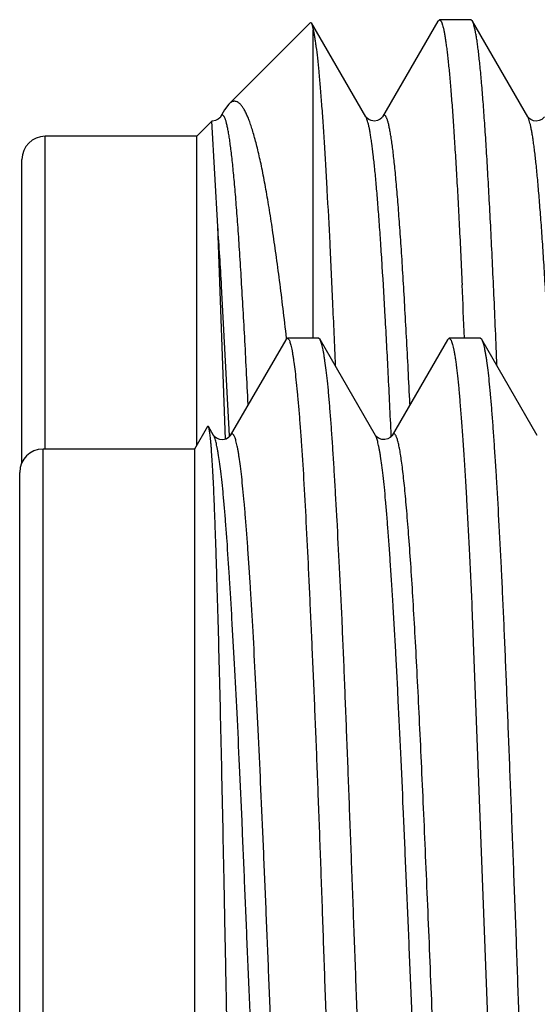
# Model space of a CAD drawing. Header units: inches. Extents: x 0 to 22, y 0 to 17.
# Tile 85 of 91: x 16.9148 to 17.0037, y 10.8789 to 11.0479. Entities that reach past the tile are written whole.
import ezdxf

# ---------------------------------------------------------------- set-up
doc = ezdxf.new("R2010")
doc.units = ezdxf.units.IN
doc.header["$LTSCALE"] = 1.21
doc.header["$MEASUREMENT"] = 0
doc.layers.get('0').update_dxf_attribs({"linetype": 'CONTINUOUS'})

msp = doc.modelspace()

# ---------------------------------------------------------------- linework, layer by layer
at = {"color": 7, "linetype": 'CONTINUOUS'}
for p, q in [((16.96477, 11.04739), (16.95074, 11.03337)), ((16.96477, 11.04739), (16.96494, 11.04733)), ((16.97427, 11.0312), (16.96494, 11.04733)), ((16.96494, 11.04733), (16.96523, 11.04614)), ((16.98662, 11.04762), (16.97711, 11.0312)), ((16.98662, 11.04762), (16.98689, 11.04785)), ((16.99228, 11.04785), (16.98689, 11.04785)), ((16.99255, 11.04762), (16.99228, 11.04785)), ((17.00205, 11.0312), (16.99255, 11.04762)), ((16.96523, 10.9932), (16.96523, 11.04614)), ((16.95074, 11.03337), (16.95002, 11.03237)), ((16.95002, 11.03237), (16.94934, 11.0312)), ((16.94785, 11.03047), (16.94523, 11.02785)), ((16.94884, 11.01237), (16.94785, 11.03047)), ((16.97429, 11.03116), (16.97427, 11.0312)), ((17.00208, 11.03115), (17.00205, 11.0312)), ((16.94523, 11.02785), (16.91923, 11.02785)), ((16.94523, 10.97487), (16.94523, 11.02785)), ((16.91523, 10.9719), (16.91523, 11.02385)), ((16.95015, 10.97592), (16.94884, 11.01237)), ((16.96051, 10.99296), (16.951, 10.97652)), ((16.96051, 10.99296), (16.96079, 10.9932)), ((16.96066, 10.99313), (16.96065, 10.99323)), ((16.96613, 10.9932), (16.96079, 10.9932)), ((16.96079, 10.9932), (16.96109, 10.99291)), ((16.9664, 10.99297), (16.96613, 10.9932)), ((16.97591, 10.97654), (16.9664, 10.99297)), ((16.98827, 10.99296), (16.97877, 10.97655)), ((16.98827, 10.99296), (16.98855, 10.9932)), ((16.99391, 10.9932), (16.98855, 10.9932)), ((16.98855, 10.9932), (16.98886, 10.99291)), ((16.99418, 10.99297), (16.99391, 10.9932)), ((17.00369, 10.97653), (16.99418, 10.99297)), ((16.94709, 10.97809), (16.94485, 10.9742)), ((16.94724, 10.97809), (16.94709, 10.97809)), ((16.94813, 10.97654), (16.94724, 10.97809)), ((16.94815, 10.97651), (16.94813, 10.97654)), ((16.94828, 10.97623), (16.94815, 10.97651)), ((16.951, 10.97652), (16.95099, 10.97651)), ((16.94485, 10.9742), (16.91885, 10.9742)), ((16.94485, 10.9742), (16.94485, 10.7622)), ((16.91485, 10.7662), (16.91485, 10.9702)), ((16.99246, 10.9477), (16.99248, 10.94709)), ((16.99248, 10.94709), (16.99549, 10.8682))]:
    msp.add_line(p, q, dxfattribs=at)
at = {"color": 9, "linetype": 'CONTINUOUS'}
for p, q in [((16.9745, 11.03064), (16.97429, 11.03117)), ((17.00217, 11.03095), (17.00205, 11.0312)), ((16.91923, 10.9742), (16.91923, 11.02785)), ((16.95084, 10.97649), (16.94951, 11.00212)), ((16.95085, 10.97634), (16.95084, 10.97649)), ((16.97863, 10.9764), (16.97862, 10.97657)), ((16.91885, 10.7622), (16.91885, 10.9742))]:
    msp.add_line(p, q, dxfattribs=at)
at = {"color": 7, "linetype": 'CONTINUOUS'}
for points in [[(16.94934, 11.0312), (16.94931, 11.03116), (16.9492, 11.03102), (16.94893, 11.03079), (16.94848, 11.03056), (16.94794, 11.03047), (16.94785, 11.03047)], [(16.97477, 11.03073), (16.97448, 11.03095), (16.97433, 11.03111), (16.97429, 11.03116)], [(16.97711, 11.0312), (16.97709, 11.03116), (16.97698, 11.03102), (16.97671, 11.03079), (16.97626, 11.03056), (16.97572, 11.03047), (16.9752, 11.03054), (16.97477, 11.03073)], [(17.00256, 11.03072), (17.00226, 11.03094), (17.0021, 11.03111), (17.00208, 11.03115)], [(17.00489, 11.0312), (17.00485, 11.03113), (17.00471, 11.03098), (17.00444, 11.03076), (17.00401, 11.03055), (17.00351, 11.03047), (17.00301, 11.03053), (17.00256, 11.03072)], [(16.95099, 10.97651), (16.95097, 10.97648), (16.95088, 10.97637), (16.95067, 10.97616), (16.95026, 10.97592), (16.94973, 10.97578), (16.94921, 10.97582), (16.94874, 10.97599), (16.94841, 10.97621), (16.94823, 10.97639), (16.94816, 10.97649), (16.94815, 10.97651)], [(16.97876, 10.97654), (16.97874, 10.9765), (16.97864, 10.97637), (16.97841, 10.97616), (16.97801, 10.97594), (16.97752, 10.97581), (16.97701, 10.97583), (16.97654, 10.976), (16.9762, 10.97622), (16.97601, 10.97641), (16.97593, 10.97651), (16.97592, 10.97654)]]:
    msp.add_lwpolyline(points, dxfattribs=at)
at = {"color": 9, "linetype": 'CONTINUOUS'}
for centre, radius, start, end in [((16.97294, 11.03043), 0.00153, 28.8436, 30.0436), ((16.10651, 10.95247), 0.84446, 3.37086, 4.06798)]:
    msp.add_arc(centre, radius, start, end, dxfattribs=at)
at = {"color": 7, "linetype": 'CONTINUOUS'}
for centre, radius, start, end in [((16.91923, 11.02385), 0.004, 90, 180), ((14.05813, 10.86807), 2.93573, 2.44364, 2.62214), ((16.91885, 10.9702), 0.004, 90, 180)]:
    msp.add_arc(centre, radius, start, end, dxfattribs=at)
for points, knots in [([(16.98689, 11.04785), (16.98691, 11.04785), (16.98695, 11.04784), (16.98701, 11.04781), (16.98707, 11.04774), (16.98713, 11.04766), (16.98719, 11.04755), (16.98726, 11.04742), (16.98732, 11.04727), (16.9874, 11.04702), (16.98751, 11.04664), (16.98763, 11.04612), (16.98775, 11.04551), (16.98787, 11.0448), (16.98799, 11.044), (16.98811, 11.04311), (16.98823, 11.04213), (16.9884, 11.04064), (16.98861, 11.03856), (16.98885, 11.0358), (16.98909, 11.0327), (16.98933, 11.02926), (16.98957, 11.0255), (16.98982, 11.02143), (16.99006, 11.01706), (16.99039, 11.01068), (16.99063, 11.00575), (16.99078, 11.00238)], [0, 0, 0, 0, 0.001353, 0.002892, 0.004745, 0.00699, 0.009668, 0.012805, 0.016416, 0.020509, 0.030167, 0.041808, 0.055444, 0.071076, 0.088701, 0.10831, 0.129894, 0.153438, 0.206344, 0.266881, 0.334876, 0.410127, 0.492412, 0.581484, 0.677076, 0.7789, 1, 1, 1, 1]), ([(16.99677, 10.98851), (16.99661, 10.99259), (16.99635, 10.99856), (16.99599, 11.00634), (16.99573, 11.01174), (16.99546, 11.01682), (16.9952, 11.02156), (16.99494, 11.02595), (16.99467, 11.02997), (16.99441, 11.03362), (16.99415, 11.03686), (16.99392, 11.03931), (16.99374, 11.04107), (16.99361, 11.04222), (16.99348, 11.04328), (16.99335, 11.04422), (16.99322, 11.04506), (16.99308, 11.04578), (16.99295, 11.0464), (16.99284, 11.04684), (16.99275, 11.04714), (16.99268, 11.04733), (16.99262, 11.04748), (16.99257, 11.04758), (16.99255, 11.04762)], [0, 0, 0, 0, 0.20615, 0.302375, 0.393572, 0.479416, 0.559602, 0.633846, 0.701887, 0.763483, 0.81842, 0.866509, 0.887933, 0.907587, 0.925456, 0.941527, 0.955789, 0.968236, 0.978866, 0.987685, 0.991422, 0.994714, 0.99757, 1, 1, 1, 1]), ([(16.96523, 11.04614), (16.96527, 11.04594), (16.96536, 11.04552), (16.96547, 11.04484), (16.96559, 11.04407), (16.96576, 11.04288), (16.96596, 11.04117), (16.96619, 11.03888), (16.96642, 11.03626), (16.96666, 11.03331), (16.96689, 11.03006), (16.96712, 11.02649), (16.96736, 11.02264), (16.96768, 11.01695), (16.96808, 11.00918), (16.96855, 10.99916), (16.96885, 10.99216), (16.969, 10.98851)], [0, 0, 0, 0, 0.010468, 0.022416, 0.035842, 0.050739, 0.084914, 0.124862, 0.170481, 0.221648, 0.278222, 0.340047, 0.40695, 0.478743, 0.636182, 0.810589, 1, 1, 1, 1]), ([(16.96065, 10.99323), (16.96045, 10.99492), (16.96007, 10.99821), (16.95947, 11.003), (16.95887, 11.0075), (16.95827, 11.01169), (16.95767, 11.01555), (16.95706, 11.01908), (16.95654, 11.0218), (16.95612, 11.0238), (16.95581, 11.02516), (16.9555, 11.02642), (16.95519, 11.02759), (16.95488, 11.02867), (16.95457, 11.02964), (16.95426, 11.03052), (16.95395, 11.03129), (16.95364, 11.03197), (16.95332, 11.03254), (16.95301, 11.03302), (16.95273, 11.03334), (16.95251, 11.03354), (16.95231, 11.03369), (16.95209, 11.0338), (16.95187, 11.03385), (16.95171, 11.03386), (16.95155, 11.03384), (16.95132, 11.03379), (16.95111, 11.03367), (16.9509, 11.03351), (16.9508, 11.03342), (16.95074, 11.03337)], [0, 0, 0, 0, 0.117591, 0.228918, 0.333594, 0.43125, 0.521537, 0.604134, 0.678748, 0.712981, 0.745125, 0.775156, 0.803053, 0.828799, 0.852383, 0.873803, 0.893064, 0.910188, 0.925216, 0.938225, 0.949345, 0.954266, 0.95881, 0.966972, 0.970754, 0.97445, 0.97816, 0.981983, 0.990298, 0.994951, 1, 1, 1, 1]), ([(16.96109, 10.99291), (16.96112, 10.99284), (16.9612, 10.99266), (16.9613, 10.99235), (16.9614, 10.99198), (16.9615, 10.99154), (16.9616, 10.99103), (16.9617, 10.99046), (16.9618, 10.98982), (16.96194, 10.98882), (16.96212, 10.98742), (16.96233, 10.98554), (16.96254, 10.9834), (16.96275, 10.98101), (16.96296, 10.97836), (16.96325, 10.97436), (16.96361, 10.96879), (16.96401, 10.96144), (16.96433, 10.95479), (16.9646, 10.94908), (16.96481, 10.94452), (16.96502, 10.9398), (16.96531, 10.93319), (16.96567, 10.9246), (16.96608, 10.91393), (16.96649, 10.90285), (16.96682, 10.89342), (16.96709, 10.88574), (16.96736, 10.87796), (16.96757, 10.87211), (16.96772, 10.8682)], [0, 0, 0, 0, 0.002045, 0.004603, 0.007686, 0.011297, 0.015441, 0.020117, 0.025326, 0.031066, 0.044131, 0.059289, 0.076508, 0.095751, 0.116978, 0.140143, 0.192081, 0.251118, 0.31674, 0.351843, 0.388373, 0.426249, 0.465387, 0.547105, 0.632807, 0.721739, 0.813121, 0.85948, 0.906147, 1, 1, 1, 1]), ([(16.97309, 10.8682), (16.97302, 10.87017), (16.97289, 10.8741), (16.97268, 10.87998), (16.97246, 10.88583), (16.97218, 10.89354), (16.97183, 10.90302), (16.97141, 10.91415), (16.97107, 10.92318), (16.97079, 10.93017), (16.97059, 10.93522), (16.97039, 10.94012), (16.97011, 10.94632), (16.96976, 10.95362), (16.9694, 10.9606), (16.96911, 10.96579), (16.96891, 10.96936), (16.9687, 10.9727), (16.9685, 10.97581), (16.9683, 10.97868), (16.96809, 10.98131), (16.96789, 10.98369), (16.96768, 10.9858), (16.96747, 10.98766), (16.96729, 10.98904), (16.96714, 10.99001), (16.96703, 10.99063), (16.96693, 10.99119), (16.96682, 10.99168), (16.96672, 10.9921), (16.96662, 10.99246), (16.96653, 10.99271), (16.96645, 10.99287), (16.96642, 10.99294), (16.9664, 10.99297)], [0, 0, 0, 0, 0.047187, 0.094272, 0.141145, 0.187704, 0.279469, 0.368749, 0.454751, 0.496282, 0.53671, 0.575945, 0.613899, 0.685635, 0.75128, 0.781634, 0.810251, 0.837068, 0.862026, 0.88507, 0.906151, 0.925224, 0.942251, 0.957195, 0.970029, 0.975646, 0.980728, 0.985273, 0.989281, 0.992752, 0.99569, 0.998101, 0.999113, 1, 1, 1, 1]), ([(16.98886, 10.99291), (16.98888, 10.99287), (16.98892, 10.99279), (16.989, 10.99259), (16.9891, 10.99229), (16.98921, 10.99188), (16.98932, 10.99138), (16.98944, 10.9908), (16.98955, 10.99014), (16.98966, 10.98941), (16.98981, 10.98827), (16.99, 10.98666), (16.99021, 10.9845), (16.99043, 10.98203), (16.99065, 10.97928), (16.99087, 10.97623), (16.9911, 10.97291), (16.99133, 10.96931), (16.99165, 10.96401), (16.99204, 10.95678), (16.99232, 10.95083), (16.99246, 10.9477)], [0, 0, 0, 0, 0.002901, 0.006206, 0.014053, 0.023585, 0.03482, 0.047765, 0.062423, 0.078791, 0.096864, 0.138088, 0.186012, 0.240526, 0.301501, 0.368785, 0.442207, 0.521577, 0.606691, 0.793259, 1, 1, 1, 1]), ([(17.00086, 10.8682), (17.00079, 10.87017), (17.00066, 10.87409), (17.00045, 10.87997), (17.00025, 10.88582), (17.00004, 10.89163), (16.99982, 10.89739), (16.99954, 10.90492), (16.99919, 10.91412), (16.99877, 10.92482), (16.99843, 10.93345), (16.99816, 10.94007), (16.99795, 10.94481), (16.99775, 10.94938), (16.99747, 10.9551), (16.99713, 10.96175), (16.99677, 10.96805), (16.99648, 10.97265), (16.99627, 10.97577), (16.99607, 10.97864), (16.99587, 10.98127), (16.99566, 10.98365), (16.99546, 10.98577), (16.99526, 10.98763), (16.99508, 10.98901), (16.99493, 10.98998), (16.99482, 10.99061), (16.99472, 10.99117), (16.99461, 10.99167), (16.9945, 10.99209), (16.9944, 10.99244), (16.9943, 10.99273), (16.99422, 10.9929), (16.99418, 10.99297)], [0, 0, 0, 0, 0.047158, 0.094215, 0.141059, 0.187591, 0.233707, 0.279304, 0.368536, 0.454497, 0.536423, 0.575644, 0.613587, 0.650168, 0.685307, 0.750948, 0.809929, 0.836756, 0.861727, 0.884788, 0.905887, 0.924981, 0.942029, 0.956997, 0.969859, 0.975493, 0.980593, 0.985157, 0.989185, 0.992679, 0.99564, 0.998076, 1, 1, 1, 1]), ([(16.95057, 10.8682), (16.9505, 10.87173), (16.95036, 10.87875), (16.95015, 10.88918), (16.94995, 10.8994), (16.94975, 10.90933), (16.94955, 10.91887), (16.94935, 10.92794), (16.94914, 10.93646), (16.94893, 10.94435), (16.94875, 10.95051), (16.94861, 10.95507), (16.94851, 10.95819), (16.9484, 10.96112), (16.9483, 10.96383), (16.9482, 10.96632), (16.9481, 10.96858), (16.94799, 10.97061), (16.94789, 10.97241), (16.94779, 10.97375), (16.94772, 10.9747), (16.94766, 10.97533), (16.94761, 10.97589), (16.94756, 10.97639), (16.9475, 10.97683), (16.94745, 10.9772), (16.9474, 10.97751), (16.94736, 10.97773), (16.94732, 10.97788), (16.94729, 10.97796), (16.94727, 10.97803), (16.94725, 10.97807), (16.94724, 10.97809)], [0, 0, 0, 0, 0.096256, 0.191398, 0.284628, 0.375158, 0.462203, 0.544972, 0.622693, 0.694695, 0.760371, 0.790655, 0.819142, 0.845764, 0.870452, 0.893141, 0.913764, 0.932266, 0.948606, 0.962757, 0.969003, 0.974693, 0.979824, 0.984394, 0.988402, 0.991844, 0.994721, 0.997034, 0.99798, 0.998788, 0.99946, 1, 1, 1, 1]), ([(16.96204, 10.75987), (16.96202, 10.75984), (16.96199, 10.75979), (16.96193, 10.75972), (16.96188, 10.75966), (16.96182, 10.75962), (16.96177, 10.7596), (16.96171, 10.75959), (16.96165, 10.7596), (16.9616, 10.75963), (16.96154, 10.75968), (16.96149, 10.75973), (16.96143, 10.75981), (16.96136, 10.75994), (16.96126, 10.76014), (16.96116, 10.76043), (16.96105, 10.76079), (16.96094, 10.76121), (16.96084, 10.76169), (16.96073, 10.76224), (16.96063, 10.76284), (16.96048, 10.76378), (16.9603, 10.7651), (16.9601, 10.76687), (16.95988, 10.76887), (16.95967, 10.77111), (16.95945, 10.77358), (16.95923, 10.77627), (16.95901, 10.77918), (16.95879, 10.78229), (16.95858, 10.78562), (16.95836, 10.78914), (16.95808, 10.79419), (16.95772, 10.80093), (16.9573, 10.80948), (16.95694, 10.81697), (16.95665, 10.82321), (16.95636, 10.82974), (16.956, 10.83811), (16.95565, 10.8466), (16.95537, 10.85351), (16.95516, 10.85875), (16.95495, 10.86401), (16.95473, 10.86928), (16.95452, 10.87455), (16.95423, 10.88154), (16.95386, 10.89017), (16.95344, 10.90036), (16.95302, 10.91024), (16.9526, 10.91972), (16.95217, 10.92872), (16.95174, 10.93715), (16.95137, 10.94377), (16.95108, 10.94873), (16.9508, 10.95318), (16.95052, 10.95736), (16.95023, 10.96127), (16.95002, 10.96387), (16.94981, 10.96625), (16.94959, 10.96839), (16.94938, 10.9703), (16.94916, 10.97196), (16.94897, 10.9732), (16.94882, 10.97406), (16.94871, 10.97462), (16.94861, 10.97511), (16.9485, 10.97554), (16.9484, 10.97591), (16.94832, 10.97613), (16.94828, 10.97623)], [0, 0, 0, 0, 0.000467, 0.000875, 0.001227, 0.001533, 0.001803, 0.002055, 0.002311, 0.002589, 0.002905, 0.003272, 0.003694, 0.004178, 0.005338, 0.006767, 0.008469, 0.010451, 0.012716, 0.015263, 0.018095, 0.02121, 0.028283, 0.036462, 0.045727, 0.05606, 0.067438, 0.079839, 0.093236, 0.107604, 0.122908, 0.13911, 0.156165, 0.19267, 0.232085, 0.274056, 0.295881, 0.318199, 0.364088, 0.411271, 0.435212, 0.459312, 0.483516, 0.507765, 0.532003, 0.556172, 0.604072, 0.651016, 0.696568, 0.740306, 0.781799, 0.820649, 0.856507, 0.873209, 0.88904, 0.917949, 0.930961, 0.942964, 0.953928, 0.963826, 0.97264, 0.980355, 0.986956, 0.989835, 0.992431, 0.994744, 0.996776, 0.998526, 1, 1, 1, 1]), ([(16.98981, 10.75986), (16.98979, 10.75983), (16.98976, 10.75978), (16.98971, 10.75971), (16.98965, 10.75966), (16.9896, 10.75962), (16.98954, 10.7596), (16.98948, 10.75959), (16.98943, 10.75961), (16.98937, 10.75964), (16.98931, 10.75969), (16.98926, 10.75975), (16.9892, 10.75983), (16.98913, 10.75997), (16.98903, 10.76018), (16.98892, 10.76048), (16.98881, 10.76085), (16.98871, 10.76129), (16.9886, 10.76178), (16.98849, 10.76234), (16.98838, 10.76297), (16.98823, 10.76393), (16.98805, 10.76528), (16.98784, 10.76709), (16.98763, 10.76915), (16.98741, 10.77144), (16.9872, 10.77397), (16.98698, 10.77672), (16.98676, 10.7797), (16.98654, 10.78289), (16.98632, 10.78628), (16.9861, 10.78987), (16.98581, 10.79502), (16.98545, 10.80189), (16.9851, 10.80903), (16.98482, 10.81504), (16.98452, 10.82139), (16.98415, 10.82958), (16.98379, 10.83794), (16.9835, 10.84479), (16.98321, 10.85178), (16.98286, 10.8606), (16.9825, 10.86946), (16.98222, 10.87655), (16.98193, 10.88359), (16.98156, 10.89228), (16.98112, 10.9025), (16.9807, 10.9124), (16.98027, 10.92188), (16.97991, 10.92946), (16.97962, 10.93525), (16.97933, 10.94061), (16.97904, 10.94573), (16.97874, 10.9506), (16.97852, 10.95397), (16.97831, 10.95713), (16.97809, 10.96007), (16.97788, 10.9628), (16.97767, 10.9653), (16.97745, 10.96756), (16.97724, 10.96958), (16.97702, 10.97136), (16.97684, 10.97268), (16.97668, 10.97362), (16.97657, 10.97422), (16.97646, 10.97477), (16.97635, 10.97525), (16.97625, 10.97566), (16.97614, 10.97601), (16.97603, 10.9763), (16.97595, 10.97646), (16.97591, 10.97653)], [0, 0, 0, 0, 0.000463, 0.000866, 0.001213, 0.001513, 0.00178, 0.002032, 0.002291, 0.002578, 0.002907, 0.003289, 0.00373, 0.004234, 0.00544, 0.006921, 0.008685, 0.010732, 0.013066, 0.015686, 0.018593, 0.021785, 0.029022, 0.037383, 0.046852, 0.057414, 0.069051, 0.081733, 0.095428, 0.110096, 0.125698, 0.1422, 0.159564, 0.196714, 0.236793, 0.257816, 0.27943, 0.324216, 0.370705, 0.39445, 0.418453, 0.467003, 0.515889, 0.540312, 0.564642, 0.61279, 0.659874, 0.705442, 0.749063, 0.790309, 0.80991, 0.828769, 0.86409, 0.880468, 0.895938, 0.910465, 0.924014, 0.936555, 0.948054, 0.958479, 0.967806, 0.976017, 0.9831, 0.986215, 0.989043, 0.991583, 0.993836, 0.995802, 0.997482, 0.998878, 1, 1, 1, 1])]:
    msp.add_open_spline(points, degree=3, knots=knots, dxfattribs=at)
at = {"color": 9, "linetype": 'CONTINUOUS'}
for points, knots in [([(16.95405, 10.98184), (16.95396, 10.98382), (16.95377, 10.98769), (16.95347, 10.99334), (16.95318, 10.99868), (16.95288, 11.00367), (16.95259, 11.00831), (16.9523, 11.01257), (16.95201, 11.01644), (16.95176, 11.0194), (16.95155, 11.02155), (16.95141, 11.023), (16.95126, 11.02435), (16.95111, 11.02558), (16.95097, 11.02669), (16.95082, 11.02769), (16.95067, 11.02857), (16.95053, 11.02934), (16.95038, 11.02999), (16.95026, 11.03045), (16.95015, 11.03076), (16.95008, 11.03095), (16.95001, 11.03111), (16.94993, 11.03124), (16.94986, 11.03135), (16.94979, 11.03142), (16.94972, 11.03145), (16.94967, 11.03147), (16.94962, 11.03147), (16.94955, 11.03145), (16.94948, 11.03139), (16.9494, 11.0313), (16.94936, 11.03124), (16.94934, 11.0312)], [0, 0, 0, 0, 0.118, 0.230286, 0.33636, 0.435755, 0.52803, 0.61278, 0.689634, 0.758256, 0.789386, 0.818351, 0.845121, 0.869668, 0.891969, 0.912003, 0.929753, 0.94521, 0.958369, 0.969238, 0.973822, 0.977847, 0.981324, 0.984271, 0.986716, 0.988715, 0.990364, 0.991111, 0.991842, 0.993365, 0.995152, 0.997339, 1, 1, 1, 1]), ([(16.98183, 10.98188), (16.98173, 10.98386), (16.98154, 10.98772), (16.98125, 10.99337), (16.98095, 10.9987), (16.98066, 11.0037), (16.98037, 11.00833), (16.98007, 11.01259), (16.97978, 11.01645), (16.97953, 11.01941), (16.97933, 11.02156), (16.97918, 11.02301), (16.97904, 11.02435), (16.97889, 11.02558), (16.97874, 11.0267), (16.9786, 11.02769), (16.97845, 11.02858), (16.9783, 11.02934), (16.97816, 11.02999), (16.97803, 11.03045), (16.97793, 11.03077), (16.97786, 11.03095), (16.97778, 11.03111), (16.97771, 11.03124), (16.97764, 11.03135), (16.97756, 11.03142), (16.9775, 11.03145), (16.97745, 11.03147), (16.97739, 11.03147), (16.97733, 11.03145), (16.97725, 11.03139), (16.97718, 11.0313), (16.97714, 11.03124), (16.97711, 11.0312)], [0, 0, 0, 0, 0.118009, 0.230301, 0.33638, 0.435777, 0.528053, 0.612802, 0.689654, 0.758273, 0.789402, 0.818365, 0.845134, 0.869679, 0.891977, 0.912009, 0.929758, 0.945212, 0.95837, 0.969237, 0.973821, 0.977845, 0.981321, 0.984267, 0.986712, 0.98871, 0.99036, 0.991107, 0.991838, 0.993362, 0.99515, 0.997338, 1, 1, 1, 1]), ([(16.97862, 10.97657), (16.97845, 10.9801), (16.97813, 10.98687), (16.97762, 10.99655), (16.97718, 11.00401), (16.97683, 11.00945), (16.97657, 11.0131), (16.97632, 11.01645), (16.97606, 11.01948), (16.97581, 11.02218), (16.97555, 11.02455), (16.97533, 11.02631), (16.97515, 11.02754), (16.97503, 11.02834), (16.9749, 11.02904), (16.97477, 11.02966), (16.97464, 11.03018), (16.97455, 11.0305), (16.9745, 11.03064)], [0, 0, 0, 0, 0.19534, 0.374699, 0.535666, 0.608567, 0.676082, 0.737987, 0.794076, 0.844167, 0.888097, 0.925731, 0.942153, 0.956963, 0.970154, 0.981722, 0.991668, 1, 1, 1, 1]), ([(17.00639, 10.97656), (17.00623, 10.98018), (17.00589, 10.98713), (17.00544, 10.9956), (17.00508, 11.00188), (17.00482, 11.00618), (17.00456, 11.01018), (17.00429, 11.01387), (17.00403, 11.01723), (17.00377, 11.02026), (17.00351, 11.02294), (17.00328, 11.02495), (17.0031, 11.02638), (17.00297, 11.02731), (17.00284, 11.02815), (17.0027, 11.02889), (17.00257, 11.02955), (17.00244, 11.0301), (17.00231, 11.03056), (17.00222, 11.03083), (17.00217, 11.03095)], [0, 0, 0, 0, 0.199369, 0.38188, 0.465993, 0.544941, 0.618445, 0.686243, 0.748099, 0.803796, 0.853142, 0.895971, 0.914897, 0.932146, 0.947704, 0.961564, 0.973719, 0.98417, 0.992923, 1, 1, 1, 1]), ([(16.96489, 10.75987), (16.96485, 10.75994), (16.96477, 10.76011), (16.96466, 10.7604), (16.96455, 10.76075), (16.96445, 10.76117), (16.96434, 10.76165), (16.96423, 10.7622), (16.96412, 10.7628), (16.96397, 10.76374), (16.96379, 10.76506), (16.96357, 10.76683), (16.96335, 10.76885), (16.96313, 10.77111), (16.96292, 10.77361), (16.9627, 10.77634), (16.96249, 10.77929), (16.96219, 10.78364), (16.96183, 10.78958), (16.9614, 10.79726), (16.96096, 10.80561), (16.96053, 10.81457), (16.9601, 10.82405), (16.95967, 10.83395), (16.95924, 10.84419), (16.95881, 10.85465), (16.95837, 10.86525), (16.95794, 10.87587), (16.9575, 10.88642), (16.95708, 10.8968), (16.95665, 10.90689), (16.95622, 10.91662), (16.95578, 10.92589), (16.95535, 10.9346), (16.95492, 10.94266), (16.95455, 10.94894), (16.95426, 10.95358), (16.95404, 10.95676), (16.95382, 10.95973), (16.95361, 10.96248), (16.95339, 10.96501), (16.95318, 10.96731), (16.95296, 10.96937), (16.95275, 10.97118), (16.95256, 10.97253), (16.95241, 10.97349), (16.9523, 10.97411), (16.95219, 10.97466), (16.95209, 10.97515), (16.95198, 10.97558), (16.95187, 10.97594), (16.95177, 10.97624), (16.95167, 10.97645), (16.9516, 10.97658), (16.95154, 10.97665), (16.95149, 10.97671), (16.95143, 10.97676), (16.95138, 10.97679), (16.95132, 10.9768), (16.95127, 10.97679), (16.95121, 10.97677), (16.95116, 10.97673), (16.9511, 10.97668), (16.95105, 10.97661), (16.95101, 10.97655), (16.951, 10.97652)], [0, 0, 0, 0, 0.001135, 0.002544, 0.004232, 0.006204, 0.00846, 0.011001, 0.013828, 0.016939, 0.024014, 0.032217, 0.041533, 0.051948, 0.063446, 0.076001, 0.089579, 0.104139, 0.136041, 0.171387, 0.209855, 0.251097, 0.294743, 0.34036, 0.387481, 0.435655, 0.484427, 0.533335, 0.581901, 0.62965, 0.676133, 0.72092, 0.763589, 0.803712, 0.840844, 0.874634, 0.890193, 0.904822, 0.918488, 0.931162, 0.942812, 0.953404, 0.962906, 0.971284, 0.97851, 0.981684, 0.984566, 0.987157, 0.989458, 0.991472, 0.993201, 0.994648, 0.995822, 0.996311, 0.996738, 0.997107, 0.997425, 0.997703, 0.997956, 0.998206, 0.998473, 0.998776, 0.999127, 0.999533, 1, 1, 1, 1]), ([(16.99029, 10.77909), (16.99016, 10.78087), (16.98991, 10.78461), (16.98955, 10.79049), (16.98919, 10.79688), (16.98883, 10.80375), (16.98848, 10.81105), (16.98812, 10.81873), (16.98776, 10.82673), (16.9874, 10.835), (16.98704, 10.8435), (16.98668, 10.85216), (16.98632, 10.86092), (16.98596, 10.86973), (16.98561, 10.87854), (16.98525, 10.88727), (16.9849, 10.89588), (16.98453, 10.90431), (16.98417, 10.9125), (16.98381, 10.92039), (16.98346, 10.92794), (16.9831, 10.93509), (16.98275, 10.94179), (16.98239, 10.94802), (16.98203, 10.95372), (16.98167, 10.95885), (16.98136, 10.96276), (16.98111, 10.96557), (16.98094, 10.96744), (16.98076, 10.96914), (16.98058, 10.97068), (16.9804, 10.97205), (16.98023, 10.97324), (16.98005, 10.97427), (16.9799, 10.97501), (16.97977, 10.97552), (16.97968, 10.97583), (16.97959, 10.97611), (16.9795, 10.97633), (16.97941, 10.97652), (16.97932, 10.97666), (16.97924, 10.97675), (16.97918, 10.97679), (16.97913, 10.97681), (16.97908, 10.97682), (16.97902, 10.97681), (16.97896, 10.97678), (16.9789, 10.97673), (16.97884, 10.97666), (16.97879, 10.97659), (16.97877, 10.97655)], [0, 0, 0, 0, 0.026915, 0.056602, 0.08889, 0.123588, 0.160452, 0.199216, 0.239617, 0.281388, 0.324261, 0.367962, 0.412208, 0.456697, 0.501131, 0.545222, 0.588681, 0.631225, 0.672571, 0.712428, 0.75052, 0.786611, 0.820482, 0.851921, 0.880724, 0.906691, 0.929623, 0.939893, 0.949344, 0.957967, 0.965753, 0.972693, 0.978781, 0.984011, 0.988381, 0.990245, 0.991895, 0.993334, 0.994563, 0.995588, 0.996418, 0.997072, 0.997345, 0.997591, 0.997822, 0.998051, 0.998554, 0.998852, 0.99919, 1, 1, 1, 1])]:
    msp.add_open_spline(points, degree=3, knots=knots, dxfattribs=at)

doc.saveas('drawing.dxf')
